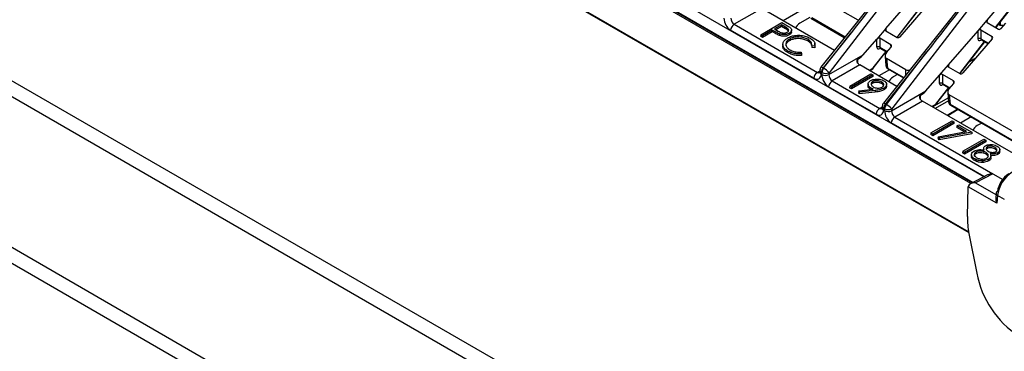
# Model space of a CAD drawing. Header units: millimetres. Extents: x 16 to 503, y 3 to 290.
# Tile 110 of 172: x 89.48 to 97.06, y 158.44 to 161. Entities that reach past the tile are written whole.
import ezdxf

# ---------------------------------------------------------------- set-up
doc = ezdxf.new("R2010")
doc.units = ezdxf.units.MM

msp = doc.modelspace()

# ---------------------------------------------------------------- linework, layer by layer
at = {"color": 7, "linetype": 'Continuous', "lineweight": 25}
for p, q in [((80.7717, 165.5172), (105.1995, 151.4153)), ((80.7409, 165.4134), (105.1687, 151.3115)), ((82.3382, 163.3312), (104.1987, 150.7115)), ((82.3074, 163.2274), (104.1678, 150.6077)), ((93.0207, 162.0281), (96.9029, 159.7869)), ((93.0206, 161.9305), (96.8136, 159.7408)), ((93.0207, 161.9354), (96.8182, 159.7432)), ((96.8003, 159.7339), (93.1242, 161.8561)), ((96.5195, 161.7277), (95.6476, 160.6297)), ((96.563, 161.6966), (95.7094, 160.588)), ((93.0901, 161.4897), (96.7849, 159.3567)), ((96.784, 159.3618), (93.1069, 161.4846)), ((96.1625, 161.4539), (95.3559, 160.9882)), ((96.9997, 161.4504), (96.1279, 160.3524)), ((97.0455, 161.4181), (96.1919, 160.3095)), ((95.935, 160.9917), (95.6611, 161.1498)), ((96.1477, 160.9277), (96.3739, 161.1893)), ((96.9915, 160.9356), (97.1495, 161.1384)), ((96.9935, 160.9344), (97.1516, 161.1372)), ((95.1914, 161.0832), (94.979, 160.9605)), ((95.7511, 160.7601), (95.1914, 161.0832)), ((96.2329, 160.86), (96.4242, 161.1054)), ((96.235, 160.8588), (96.4263, 161.1042)), ((96.2567, 160.8651), (96.4829, 161.1267)), ((96.9263, 160.9917), (97.0331, 161.1152)), ((95.5618, 161.0129), (95.4856, 160.9689)), ((95.8267, 160.8553), (95.5685, 161.0044)), ((95.5762, 161.0125), (95.8336, 160.8639)), ((96.8564, 160.9107), (96.9263, 160.9917)), ((96.9263, 160.9917), (96.9248, 160.9743)), ((95.5925, 160.5453), (94.9519, 160.9151)), ((94.979, 160.9605), (95.6196, 160.5907)), ((95.1834, 160.8805), (95.3462, 160.9744)), ((95.273, 160.9157), (95.1977, 160.8722)), ((95.2848, 160.9088), (95.273, 160.9157)), ((95.273, 160.9157), (95.273, 160.9029)), ((95.2848, 160.9088), (95.2846, 160.8962)), ((95.3441, 160.9568), (95.2893, 160.9251)), ((95.2893, 160.9251), (95.3177, 160.9083)), ((95.3441, 160.944), (95.3003, 160.9187)), ((95.3741, 160.9394), (95.3441, 160.9568)), ((95.3441, 160.9568), (95.3441, 160.944)), ((95.3739, 160.9267), (95.3441, 160.944)), ((95.3462, 160.9744), (95.378, 160.9561)), ((95.3741, 160.9394), (95.3739, 160.9267)), ((95.4215, 160.9035), (95.4212, 160.916)), ((96.1477, 160.9277), (96.0778, 160.8467)), ((96.1477, 160.9277), (96.1462, 160.9103)), ((96.1476, 160.9093), (96.2352, 160.8587)), ((96.6302, 160.6491), (96.8564, 160.9107)), ((96.8562, 160.8477), (96.8564, 160.9107)), ((96.8785, 160.9168), (96.8783, 160.8479)), ((96.8785, 160.9168), (96.965, 160.8669)), ((96.9262, 160.9733), (97.0138, 160.9227)), ((97.0149, 160.9618), (97.0265, 160.9551)), ((97.0265, 160.9767), (97.0265, 160.9551)), ((97.0265, 160.9551), (97.0578, 160.9551)), ((97.0353, 160.9291), (97.07, 160.9692)), ((95.1834, 160.8805), (95.183, 160.8679)), ((95.1977, 160.8594), (95.183, 160.8679)), ((95.1977, 160.8722), (95.1834, 160.8805)), ((95.273, 160.9029), (95.1977, 160.8594)), ((95.1977, 160.8722), (95.1977, 160.8594)), ((95.2846, 160.8962), (95.273, 160.9029)), ((95.329, 160.8864), (95.3289, 160.8737)), ((95.4027, 160.8915), (95.4028, 160.8789)), ((95.4044, 160.8467), (95.4046, 160.834)), ((95.5462, 160.8449), (95.546, 160.8322)), ((95.879, 160.8957), (95.6636, 160.6245)), ((95.6681, 160.6218), (95.879, 160.8957)), ((95.9732, 160.7258), (96.0778, 160.8467)), ((96.0776, 160.7836), (96.0778, 160.8467)), ((96.0999, 160.8528), (96.0997, 160.7838)), ((96.1864, 160.8028), (96.0999, 160.8528)), ((96.9653, 160.8482), (96.7392, 160.5866)), ((96.8783, 160.8479), (96.9362, 160.8144)), ((96.8804, 160.8421), (96.9336, 160.8114)), ((96.9665, 160.8497), (96.965, 160.8669)), ((95.3535, 160.805), (95.3532, 160.7924)), ((95.6008, 160.7806), (95.5781, 160.7823)), ((95.6005, 160.7933), (95.5784, 160.795)), ((95.5998, 160.802), (95.6008, 160.7806)), ((95.6005, 160.802), (95.6002, 160.8145)), ((96.0997, 160.7838), (96.1576, 160.7504)), ((96.1018, 160.778), (96.155, 160.7473)), ((96.1515, 160.7433), (96.1867, 160.7841)), ((96.1879, 160.7856), (96.1864, 160.8028)), ((96.7154, 160.5815), (96.9067, 160.8269)), ((96.7175, 160.5803), (96.9088, 160.8257)), ((95.3925, 160.7549), (95.3923, 160.7422)), ((95.4942, 160.7464), (95.4973, 160.7337)), ((95.4973, 160.7337), (95.4976, 160.721)), ((95.709, 160.5732), (95.9732, 160.7258)), ((95.9293, 160.6905), (95.9292, 160.6699)), ((96.0494, 160.6246), (96.1482, 160.7513)), ((96.0503, 160.6219), (96.1502, 160.7501)), ((96.1408, 160.7148), (96.1477, 160.6401)), ((96.4629, 160.749), (96.1439, 160.3472)), ((96.1506, 160.3433), (96.4629, 160.749)), ((96.3012, 160.6105), (96.1524, 160.6965)), ((96.1524, 160.6965), (96.1591, 160.6235)), ((96.7911, 160.6747), (96.8396, 160.7027)), ((95.6393, 160.608), (95.6384, 160.5935)), ((95.6636, 160.6245), (95.6681, 160.6218)), ((95.9458, 160.6477), (95.7334, 160.5251)), ((95.9292, 160.6699), (95.9288, 160.6644)), ((96.2314, 160.4828), (95.9458, 160.6477)), ((96.0187, 160.6056), (96.0494, 160.6246)), ((96.0224, 160.6035), (96.0463, 160.6183)), ((96.1747, 160.6099), (96.0929, 160.5627)), ((96.1591, 160.6235), (96.2853, 160.5507)), ((96.1622, 160.6171), (96.2828, 160.5475)), ((96.3012, 160.5707), (96.3012, 160.6105)), ((96.5602, 160.5682), (96.6302, 160.6491)), ((96.6302, 160.6491), (96.6286, 160.6317)), ((96.7177, 160.5802), (96.63, 160.6307)), ((95.6196, 160.5907), (95.6389, 160.6018)), ((95.6385, 160.5941), (95.6384, 160.5935)), ((95.6505, 160.5917), (95.6497, 160.5772)), ((95.6551, 160.5891), (95.6505, 160.5917)), ((95.6546, 160.5743), (95.6551, 160.5891)), ((95.7094, 160.588), (95.709, 160.5732)), ((95.8687, 160.4848), (96.0315, 160.5788)), ((96.0458, 160.5706), (95.883, 160.4766)), ((96.0461, 160.558), (95.883, 160.4638)), ((96.0315, 160.5788), (96.0458, 160.5706)), ((96.0458, 160.5706), (96.0461, 160.558)), ((96.2364, 160.5743), (96.2027, 160.5549)), ((96.4557, 160.4473), (96.5602, 160.5682)), ((96.56, 160.5051), (96.5602, 160.5682)), ((96.5823, 160.5743), (96.5821, 160.5053)), ((96.6688, 160.5243), (96.5823, 160.5743)), ((96.0728, 160.268), (95.7062, 160.4796)), ((95.7334, 160.5251), (96.0999, 160.3134)), ((95.8687, 160.4848), (95.8683, 160.4723)), ((95.883, 160.4638), (95.8683, 160.4723)), ((95.883, 160.4766), (95.8687, 160.4848)), ((95.883, 160.4766), (95.883, 160.4638)), ((95.9383, 160.4491), (96.0503, 160.4612)), ((96.0101, 160.5002), (96.0098, 160.4876)), ((96.0315, 160.4706), (96.0313, 160.4591)), ((96.0451, 160.5067), (96.0363, 160.4992)), ((96.0449, 160.5194), (96.0451, 160.5067)), ((96.1143, 160.517), (96.1141, 160.5043)), ((96.1318, 160.4681), (96.132, 160.4554)), ((96.1531, 160.4849), (96.1528, 160.4975)), ((96.5319, 160.3461), (96.6306, 160.4728)), ((96.5328, 160.3434), (96.6327, 160.4716)), ((96.5821, 160.5053), (96.6401, 160.4719)), ((96.5843, 160.4995), (96.6374, 160.4688)), ((96.6339, 160.4648), (96.6692, 160.5056)), ((96.6704, 160.5071), (96.6688, 160.5243)), ((95.9383, 160.4491), (95.938, 160.4366)), ((95.9415, 160.4252), (95.938, 160.4366)), ((95.9418, 160.4379), (95.9383, 160.4491)), ((96.0653, 160.4386), (95.9415, 160.4252)), ((95.9418, 160.4379), (95.9415, 160.4252)), ((96.0652, 160.4513), (95.9418, 160.4379)), ((96.0652, 160.4513), (96.0653, 160.4386)), ((96.1914, 160.2947), (96.4557, 160.4473)), ((96.4117, 160.3914), (96.4112, 160.3859)), ((96.4118, 160.4119), (96.4117, 160.3914)), ((96.5052, 160.3247), (96.6271, 160.3951)), ((96.6233, 160.4363), (96.6301, 160.3615)), ((97.3146, 160.0255), (96.6348, 160.4179)), ((96.6348, 160.4179), (96.6415, 160.345)), ((96.0999, 160.3134), (96.1192, 160.3246)), ((96.1196, 160.3308), (96.1187, 160.3163)), ((96.1188, 160.3168), (96.1187, 160.3163)), ((96.1308, 160.3145), (96.13, 160.2999)), ((96.1375, 160.3106), (96.1308, 160.3145)), ((96.1371, 160.2958), (96.1375, 160.3106)), ((96.1439, 160.3472), (96.1506, 160.3433)), ((96.1919, 160.3095), (96.1914, 160.2947)), ((96.4283, 160.3692), (96.2158, 160.2465)), ((97.2362, 159.9028), (96.4283, 160.3692)), ((96.5012, 160.3271), (96.5319, 160.3461)), ((96.5048, 160.325), (96.5288, 160.3398)), ((96.6292, 160.3719), (96.5264, 160.3125)), ((96.7, 160.3067), (96.6182, 160.2595)), ((96.7045, 160.3041), (96.6227, 160.2569)), ((96.6415, 160.345), (97.3012, 159.9642)), ((96.6447, 160.3386), (97.2987, 159.9611)), ((96.2158, 160.2465), (96.9713, 159.8104)), ((96.8029, 160.2473), (96.7212, 160.2001)), ((96.9046, 159.7878), (96.1887, 160.2011)), ((96.4936, 160.1241), (96.6564, 160.218)), ((96.6707, 160.2098), (96.5079, 160.1158)), ((96.6711, 160.1972), (96.5079, 160.103)), ((96.6564, 160.218), (96.6707, 160.2098)), ((96.6707, 160.2098), (96.6711, 160.1972)), ((96.6924, 160.1784), (96.692, 160.1658)), ((96.7514, 160.1316), (96.692, 160.1658)), ((96.6924, 160.1784), (96.7087, 160.1879)), ((96.7681, 160.1347), (96.6924, 160.1784)), ((96.7087, 160.1879), (96.8087, 160.1302)), ((96.8845, 160.2002), (96.8508, 160.1807)), ((96.4936, 160.1241), (96.4933, 160.1115)), ((96.5079, 160.103), (96.4933, 160.1115)), ((96.5079, 160.1158), (96.4936, 160.1241)), ((96.5079, 160.1158), (96.5079, 160.103)), ((96.5507, 160.0942), (96.5503, 160.0818)), ((96.556, 160.0704), (96.5503, 160.0818)), ((96.5507, 160.0942), (96.7681, 160.1347)), ((96.5562, 160.0832), (96.5507, 160.0942)), ((96.8092, 160.1175), (96.556, 160.0704)), ((96.5562, 160.0832), (96.556, 160.0704)), ((96.8087, 160.1302), (96.5562, 160.0832)), ((96.7384, 159.9828), (96.9012, 160.0767)), ((96.8087, 160.1302), (96.8092, 160.1175)), ((96.9012, 160.0767), (96.9155, 160.0685)), ((96.9155, 160.0685), (96.7527, 159.9745)), ((96.9159, 160.0559), (96.7527, 159.9617)), ((96.8996, 160.0074), (96.8993, 159.9949)), ((96.9155, 160.0685), (96.9159, 160.0559)), ((96.9281, 160.0051), (96.9227, 160.0007)), ((96.928, 160.0177), (96.9281, 160.0051)), ((96.9861, 160.0137), (96.9859, 160.001)), ((96.7384, 159.9828), (96.738, 159.9702)), ((96.7527, 159.9617), (96.738, 159.9702)), ((96.7527, 159.9745), (96.7384, 159.9828)), ((96.7527, 159.9745), (96.7527, 159.9617)), ((96.8056, 159.9558), (96.8053, 159.9432)), ((96.8311, 159.9244), (96.8309, 159.9118)), ((96.84, 159.9766), (96.8402, 159.964)), ((96.918, 159.9733), (96.9178, 159.9606)), ((96.9381, 159.9221), (96.9383, 159.9095)), ((96.9559, 159.9331), (96.9557, 159.9456)), ((97.0072, 159.9717), (97.0074, 159.959)), ((97.0238, 159.9833), (97.0235, 159.9958)), ((96.8921, 159.9098), (96.8921, 159.8971)), ((96.9351, 159.8036), (96.7993, 159.7334)), ((96.9713, 159.8104), (96.8371, 159.7411)), ((96.9713, 159.8104), (97.0465, 159.767)), ((96.7745, 159.4816), (96.7811, 159.7087)), ((96.7813, 159.7106), (96.7811, 159.7087)), ((97.0013, 159.5836), (96.7813, 159.7106)), ((96.8371, 159.7411), (96.9946, 159.6501)), ((96.9956, 159.6604), (96.9922, 159.6231)), ((97.0067, 159.6429), (97.0013, 159.5836)), ((97.0596, 159.6124), (97.0067, 159.6429)), ((96.7863, 159.3496), (96.8469, 159.045))]:
    msp.add_line(p, q, dxfattribs=at)
at = {"color": 7, "linetype": 'Continuous', "lineweight": 25, "flags": 128}
for points in [[(95.5784, 160.795), (95.5783, 160.7886), (95.5781, 160.7823)], [(95.6005, 160.7933), (95.6007, 160.7869), (95.6008, 160.7806)]]:
    msp.add_lwpolyline(points, dxfattribs=at)
at = {"color": 7, "linetype": 'Continuous', "lineweight": 25}
for centre, radius, start, end in [((95.0112, 160.9105), 0.0595, 122.73408, 175.53351), ((96.8674, 160.8292), 0.0216, 59.75901, 121.28644), ((96.0888, 160.7652), 0.0216, 59.75901, 121.28644), ((95.6777, 160.6058), 0.0385, 141.54852, 176.59716), ((95.6582, 160.609), 0.0189, 182.98237, 246.11098), ((95.6497, 160.6091), 0.0207, 47.94023, 95.8646), ((95.7103, 160.5869), 0.0599, 141.17864, 175.37303), ((95.7148, 160.5843), 0.0599, 141.17864, 175.37303), ((95.5911, 160.4857), 0.1565, 40.85439, 60.50598), ((96.0419, 160.6244), 0.00752, 305.63394, 1.80453), ((96.0382, 160.6314), 0.0154, 301.76759, 322.0611), ((96.0475, 160.6225), 0.00287, 348.12744, 48.22189), ((96.1664, 160.6232), 0.0074, 177.5446, 235.21958), ((95.6518, 160.5406), 0.0595, 122.73408, 175.53351), ((95.6573, 160.5945), 0.0189, 182.98237, 246.11098), ((95.683, 160.6307), 0.0631, 243.29664, 294.35361), ((95.6834, 160.6455), 0.0631, 243.29664, 294.35361), ((95.7656, 160.475), 0.0595, 122.73408, 175.53351), ((96.5712, 160.4867), 0.0216, 59.75901, 121.28644), ((96.1321, 160.2634), 0.0595, 122.73408, 175.53351), ((96.1376, 160.3172), 0.0189, 182.98237, 246.11098), ((96.158, 160.3285), 0.0385, 141.54852, 176.59716), ((96.1385, 160.3318), 0.0189, 182.98237, 246.11098), ((96.13, 160.3318), 0.0207, 47.94023, 95.8646), ((96.1905, 160.3096), 0.0599, 141.17864, 175.37303), ((96.1972, 160.3058), 0.0599, 141.17864, 175.37303), ((96.1659, 160.3669), 0.0631, 243.29664, 294.35361), ((96.0735, 160.2071), 0.1565, 40.85439, 60.50598), ((96.5244, 160.3459), 0.00752, 305.63394, 1.80453), ((96.5207, 160.3528), 0.0154, 301.76759, 322.0611), ((96.53, 160.344), 0.00287, 348.12744, 48.22189), ((96.6489, 160.3447), 0.0074, 177.5446, 235.21958), ((96.1654, 160.3522), 0.0631, 243.29664, 294.35361), ((96.248, 160.1965), 0.0595, 122.73408, 175.53351), ((97.0136, 159.6573), 0.0183, 112.09216, 170.24316), ((97.0154, 159.6608), 0.0199, 181.00336, 243.94397), ((97.3656, 159.4682), 0.5913, 178.70202, 191.56636), ((97.5765, 159.1836), 0.7427, 190.75294, 236.8437)]:
    msp.add_arc(centre, radius, start, end, dxfattribs=at)
for centre, major_axis, ratio, start_param, end_param in [((95.8931, 160.877), (2.5647, 3.2799), 0.005437, 1.313262, 1.56935), ((96.4771, 160.7303), (2.5647, 3.2799), 0.005437, 1.354402, 1.56935), ((94.9547, 160.9796), (-0.0353, 0.0684), 0.606756, 0.866913, 2.38535), ((94.9819, 160.9936), (-0.0158, 0.0352), 0.633992, 0.902172, 2.420608), ((96.9377, 160.9859), (0.0142, 0.0101), 0.686479, 1.912796, 3.445806), ((95.5675, 160.9218), (0.1157, 0), 0.575709, 2.357564, 2.987039), ((96.1591, 160.9218), (0.0142, 0.0101), 0.686479, 1.912796, 3.445806), ((96.8676, 160.9048), (0.0139, 0.0091), 0.716861, 0.347482, 1.950394), ((97.0247, 160.9357), (0.0133, 0.0109), 0.708063, 3.404287, 4.955296), ((96.089, 160.8408), (0.0139, 0.0091), 0.716861, 0.347482, 1.950394), ((96.2461, 160.8716), (0.0133, 0.0109), 0.708063, 3.404287, 4.955296), ((96.8772, 160.862), (0.0158, 0.0264), 0.525732, 2.416522, 4.066044), ((96.8884, 160.8552), (0.0081, 0.0131), 0.47396, 2.422018, 3.155138), ((96.9546, 160.8546), (0.0132, 0.0098), 0.737468, 5.009045, 6.594151), ((96.0986, 160.7979), (0.0158, 0.0264), 0.525732, 2.416522, 4.066688), ((96.1098, 160.7912), (0.0081, 0.0131), 0.47396, 2.422018, 3.155138), ((96.176, 160.7906), (0.0132, 0.0098), 0.737468, 5.009045, 6.594151), ((95.2257, 160.2634), (0.7495, 0.4663), 0.028471, 5.91348, 6.191863), ((96.1783, 160.7271), (0.033, 0.0244), 0.737468, 1.867452, 3.452558), ((95.9405, 160.6632), (0.0154, -0.0007), 0.607816, 2.418322, 2.703943), ((95.9444, 160.6783), (-0.0207, 0.0325), 0.546414, 1.708838, 2.332695), ((96.1855, 160.6489), (0.0365, 0.0142), 0.706309, 2.941388, 3.672785), ((96.3284, 160.6405), (0.0348, 0.0228), 0.717318, 3.488103, 4.358729), ((96.6415, 160.6433), (0.0142, 0.0101), 0.686479, 1.912796, 3.445806), ((95.5953, 160.6097), (-0.0353, 0.0684), 0.606756, 2.38535, 3.938693), ((95.6225, 160.6238), (-0.0158, 0.0352), 0.633992, 2.420608, 3.204913), ((95.7091, 160.5441), (-0.0353, 0.0684), 0.606756, 0.832007, 2.38535), ((95.7362, 160.5581), (-0.0158, 0.0352), 0.633992, 0.867265, 2.420608), ((96.2846, 160.5078), (0.1157, 0), 0.575709, 2.357564, 2.987039), ((96.5715, 160.5623), (0.0139, 0.0091), 0.716861, 0.347482, 1.950394), ((96.7285, 160.5931), (0.0133, 0.0109), 0.708063, 3.404287, 4.955296), ((96.581, 160.5194), (0.0158, 0.0264), 0.525732, 2.416522, 4.066044), ((96.5923, 160.5127), (0.0081, 0.0131), 0.47396, 2.422018, 3.155138), ((96.6608, 160.4486), (0.033, 0.0244), 0.737468, 1.867452, 3.452558), ((96.6585, 160.5121), (0.0132, 0.0098), 0.737468, 5.009045, 6.594151), ((96.423, 160.3846), (0.0154, -0.0007), 0.607816, 2.418322, 2.703943), ((95.7081, 159.9849), (0.7495, 0.4663), 0.028471, 5.91348, 6.191863), ((96.4268, 160.3998), (-0.0207, 0.0325), 0.546414, 1.708838, 2.332695), ((96.1028, 160.3465), (-0.0158, 0.0352), 0.633992, 2.420608, 3.204913), ((96.6679, 160.3703), (0.0365, 0.0142), 0.706309, 2.941388, 3.672785), ((96.0756, 160.3325), (-0.0353, 0.0684), 0.606756, 2.38535, 3.938693), ((96.1915, 160.2656), (-0.0353, 0.0684), 0.606756, 0.832007, 2.38535), ((96.2187, 160.2796), (-0.0158, 0.0352), 0.633992, 0.867265, 2.420608), ((96.9328, 160.1337), (0.1157, 0), 0.575709, 2.357564, 2.987039), ((97.1151, 159.6992), (0.0813, 0.1307), 0.554279, 0.803478, 2.321915), ((97.088, 159.7165), (0.062, 0.0974), 0.546414, 0.808898, 2.327334), ((96.8084, 159.7246), (0.0207, 0.0324), 0.54796, 2.276307, 2.328667), ((96.8357, 159.7089), (0.0544, -0.0013), 0.59229, 1.558412, 3.076849), ((97.0285, 159.5976), (-0.0244, 0.0471), 0.576546, 0.733758, 1.569995)]:
    msp.add_ellipse(centre, major_axis=major_axis, ratio=ratio, start_param=start_param, end_param=end_param, dxfattribs=at)
for points, knots in [([(95.329, 160.8864), (95.324, 160.8885), (95.3136, 160.8929), (95.2992, 160.9007), (95.2896, 160.9061), (95.2848, 160.9088)], [0, 0, 0, 0, 0.314342, 0.656886, 1, 1, 1, 1]), ([(95.3177, 160.9083), (95.3267, 160.9031), (95.3387, 160.8961), (95.3591, 160.8929), (95.3718, 160.8937), (95.3818, 160.8963), (95.3866, 160.8988), (95.3883, 160.8997)], [0, 0, 0, 0, 0.455812, 0.608243, 0.760819, 0.915838, 1, 1, 1, 1]), ([(95.3984, 160.9039), (95.398, 160.906), (95.3969, 160.9111), (95.3872, 160.9187), (95.3787, 160.9239), (95.3739, 160.9267)], [0, 0, 0, 0, 0.2193873, 0.5619795, 1, 1, 1, 1]), ([(95.3883, 160.8997), (95.3916, 160.9022), (95.3977, 160.9067), (95.3999, 160.9151), (95.3972, 160.9234), (95.3875, 160.9314), (95.3789, 160.9366), (95.3741, 160.9394)], [0, 0, 0, 0, 0.198123, 0.370517, 0.533441, 0.740224, 1, 1, 1, 1]), ([(95.378, 160.9561), (95.3823, 160.9535), (95.3906, 160.9486), (95.4027, 160.9413), (95.4093, 160.9359), (95.4127, 160.9332)], [0, 0, 0, 0, 0.350497, 0.674261, 1, 1, 1, 1]), ([(95.4127, 160.9332), (95.4154, 160.93), (95.4214, 160.9229), (95.4219, 160.911), (95.4153, 160.8998), (95.4068, 160.8942), (95.4027, 160.8915)], [0, 0, 0, 0, 0.236647, 0.514882, 0.762804, 1, 1, 1, 1]), ([(95.3289, 160.8737), (95.3239, 160.8758), (95.3134, 160.8802), (95.2991, 160.888), (95.2895, 160.8934), (95.2846, 160.8962)], [0, 0, 0, 0, 0.314002, 0.656715, 1, 1, 1, 1]), ([(95.4028, 160.8789), (95.3962, 160.8756), (95.3849, 160.8701), (95.3643, 160.8675), (95.3457, 160.8687), (95.3346, 160.872), (95.3289, 160.8737)], [0, 0, 0, 0, 0.317787, 0.539984, 0.761976, 1, 1, 1, 1]), ([(95.4027, 160.8915), (95.396, 160.8883), (95.3848, 160.8828), (95.3643, 160.8803), (95.3458, 160.8814), (95.3347, 160.8847), (95.329, 160.8864)], [0, 0, 0, 0, 0.317392, 0.539457, 0.761317, 1, 1, 1, 1]), ([(95.3538, 160.8101), (95.3559, 160.8172), (95.36, 160.8315), (95.3762, 160.8463), (95.388, 160.8535), (95.3913, 160.8555)], [0, 0, 0, 0, 0.419304, 0.840277, 1, 1, 1, 1]), ([(95.4044, 160.8467), (95.3963, 160.841), (95.3816, 160.8307), (95.3746, 160.8114), (95.3774, 160.7928), (95.3898, 160.7765), (95.4031, 160.768), (95.4088, 160.7644)], [0, 0, 0, 0, 0.235518, 0.431687, 0.627098, 0.839215, 1, 1, 1, 1]), ([(95.4046, 160.834), (95.3967, 160.8284), (95.3823, 160.8181), (95.3753, 160.8032), (95.3768, 160.7959), (95.3771, 160.7944)], [0, 0, 0, 0, 0.492518, 0.901777, 1, 1, 1, 1]), ([(95.3913, 160.8555), (95.4007, 160.8602), (95.4198, 160.8697), (95.4565, 160.8762), (95.4958, 160.8761), (95.5339, 160.8688), (95.554, 160.8586), (95.5635, 160.8538)], [0, 0, 0, 0, 0.1940546, 0.38955, 0.5848348, 0.803861, 1, 1, 1, 1]), ([(95.4205, 160.9034), (95.4208, 160.9017), (95.4216, 160.8961), (95.4153, 160.8872), (95.4069, 160.8816), (95.4028, 160.8789)], [0, 0, 0, 0, 0.194087, 0.605272, 1, 1, 1, 1]), ([(95.5462, 160.8449), (95.5365, 160.8495), (95.5171, 160.8588), (95.4803, 160.8643), (95.4452, 160.8622), (95.42, 160.8549), (95.4084, 160.8487), (95.4044, 160.8467)], [0, 0, 0, 0, 0.237363, 0.475631, 0.70002, 0.898266, 1, 1, 1, 1]), ([(95.546, 160.8322), (95.5363, 160.8368), (95.5169, 160.8461), (95.4802, 160.8516), (95.4451, 160.8495), (95.42, 160.8422), (95.4085, 160.836), (95.4046, 160.834)], [0, 0, 0, 0, 0.238023, 0.476959, 0.701301, 0.899364, 1, 1, 1, 1]), ([(95.5761, 160.7982), (95.5759, 160.8001), (95.5753, 160.8092), (95.5633, 160.8211), (95.5505, 160.8294), (95.546, 160.8322)], [0, 0, 0, 0, 0.146193, 0.701996, 1, 1, 1, 1]), ([(95.5784, 160.795), (95.5784, 160.8023), (95.5784, 160.8168), (95.5637, 160.8339), (95.5508, 160.842), (95.5462, 160.8449)], [0, 0, 0, 0, 0.393771, 0.788572, 1, 1, 1, 1]), ([(95.5635, 160.8538), (95.5717, 160.8484), (95.588, 160.8375), (95.6025, 160.8162), (95.6012, 160.8011), (95.6005, 160.7933)], [0, 0, 0, 0, 0.3231849, 0.6480861, 1, 1, 1, 1]), ([(96.8774, 160.8429), (96.8773, 160.8429), (96.8772, 160.8429), (96.8791, 160.8429), (96.88, 160.8422), (96.8803, 160.8419)], [0, 0, 0, 0, 0.261168, 0.798293, 1, 1, 1, 1]), ([(95.3925, 160.7549), (95.3843, 160.7603), (95.3678, 160.771), (95.354, 160.7906), (95.3539, 160.804), (95.3538, 160.8101)], [0, 0, 0, 0, 0.3497164, 0.7018352, 1, 1, 1, 1]), ([(95.3923, 160.7422), (95.3842, 160.7476), (95.3677, 160.7584), (95.3545, 160.7763), (95.3543, 160.788), (95.3541, 160.7925)], [0, 0, 0, 0, 0.38034, 0.763273, 1, 1, 1, 1]), ([(95.4088, 160.7644), (95.4184, 160.7597), (95.4378, 160.7504), (95.4692, 160.7459), (95.488, 160.7463), (95.4942, 160.7464)], [0, 0, 0, 0, 0.398244, 0.799792, 1, 1, 1, 1]), ([(96.0988, 160.7789), (96.0987, 160.7789), (96.0986, 160.7789), (96.1005, 160.7789), (96.1014, 160.7781), (96.1017, 160.7779)], [0, 0, 0, 0, 0.259216, 0.792326, 1, 1, 1, 1]), ([(95.4976, 160.721), (95.4851, 160.7206), (95.4601, 160.7198), (95.4226, 160.7273), (95.4027, 160.7371), (95.3923, 160.7422)], [0, 0, 0, 0, 0.32319, 0.647476, 1, 1, 1, 1]), ([(95.4973, 160.7337), (95.4848, 160.7333), (95.4598, 160.7325), (95.4225, 160.7401), (95.4027, 160.7498), (95.3925, 160.7549)], [0, 0, 0, 0, 0.324709, 0.650455, 1, 1, 1, 1]), ([(95.9296, 160.6626), (95.9283, 160.6649), (95.9255, 160.6699), (95.9248, 160.6781), (95.9258, 160.6844), (95.9273, 160.6881), (95.9284, 160.6897), (95.9291, 160.6903), (95.9293, 160.6905)], [0, 0, 0, 0, 0.2591333, 0.571507, 0.7959081, 0.8948971, 0.9690571, 1, 1, 1, 1]), ([(96.1482, 160.64), (96.1484, 160.6372), (96.1491, 160.6308), (96.1545, 160.6226), (96.1599, 160.6188), (96.1622, 160.6171)], [0, 0, 0, 0, 0.294896, 0.693402, 1, 1, 1, 1]), ([(95.6384, 160.5935), (95.6381, 160.5914), (95.6375, 160.5874), (95.6374, 160.5874), (95.6373, 160.5874)], [0, 0, 0, 0, 0.546899, 1, 1, 1, 1]), ([(96.0298, 160.5271), (96.0373, 160.5306), (96.0507, 160.5369), (96.0753, 160.5397), (96.0981, 160.538), (96.1175, 160.5332), (96.1274, 160.528), (96.1314, 160.526)], [0, 0, 0, 0, 0.252675, 0.449977, 0.647041, 0.859398, 1, 1, 1, 1]), ([(96.0313, 160.4579), (96.0252, 160.4623), (96.0141, 160.4704), (96.0088, 160.4816), (96.0101, 160.4868), (96.0103, 160.4876)], [0, 0, 0, 0, 0.515595, 0.934498, 1, 1, 1, 1]), ([(96.0315, 160.4706), (96.0252, 160.475), (96.0139, 160.483), (96.0089, 160.498), (96.0115, 160.5117), (96.0206, 160.5214), (96.0279, 160.5259), (96.0298, 160.5271)], [0, 0, 0, 0, 0.269208, 0.487944, 0.706463, 0.920684, 1, 1, 1, 1]), ([(96.0503, 160.4612), (96.0479, 160.4623), (96.0434, 160.4643), (96.0371, 160.4674), (96.0334, 160.4695), (96.0315, 160.4706)], [0, 0, 0, 0, 0.370653, 0.685024, 1, 1, 1, 1]), ([(96.0449, 160.5194), (96.0415, 160.5169), (96.035, 160.5123), (96.032, 160.5027), (96.0342, 160.4927), (96.0414, 160.4842), (96.0481, 160.48), (96.0505, 160.4785)], [0, 0, 0, 0, 0.202239, 0.390833, 0.62568, 0.860083, 1, 1, 1, 1]), ([(96.1143, 160.517), (96.1095, 160.5193), (96.1001, 160.5239), (96.0822, 160.5268), (96.0657, 160.5265), (96.0529, 160.5235), (96.0473, 160.5206), (96.0449, 160.5194)], [0, 0, 0, 0, 0.242076, 0.474142, 0.706262, 0.877518, 1, 1, 1, 1]), ([(96.1141, 160.5043), (96.113, 160.5049), (96.1113, 160.5058), (96.1089, 160.507), (96.1071, 160.5078), (96.1052, 160.5086), (96.1033, 160.5093), (96.1013, 160.51), (96.0993, 160.5106), (96.0972, 160.5112), (96.095, 160.5117), (96.0929, 160.5121), (96.0907, 160.5125), (96.0884, 160.5129), (96.0862, 160.5132), (96.0839, 160.5134), (96.0816, 160.5136), (96.0793, 160.5137), (96.077, 160.5138), (96.0747, 160.5138), (96.0724, 160.5138), (96.0701, 160.5136), (96.0678, 160.5135), (96.0655, 160.5132), (96.0633, 160.5129), (96.0603, 160.5124), (96.0575, 160.5117), (96.0547, 160.5109), (96.0527, 160.5102), (96.0508, 160.5095), (96.049, 160.5087), (96.0471, 160.5078), (96.0458, 160.5071), (96.0451, 160.5067)], [0, 0, 0, 0, 0.060127, 0.090191, 0.120259, 0.150328, 0.180396, 0.210463, 0.240531, 0.270598, 0.300667, 0.330735, 0.360803, 0.39087, 0.420938, 0.451005, 0.481073, 0.51114, 0.541207, 0.571275, 0.601344, 0.631413, 0.661482, 0.691553, 0.721624, 0.751697, 0.811924, 0.841997, 0.872069, 0.902148, 0.932223, 0.962291, 1, 1, 1, 1]), ([(96.0505, 160.4785), (96.0553, 160.4761), (96.064, 160.4717), (96.0802, 160.4688), (96.0962, 160.4692), (96.1095, 160.4722), (96.116, 160.4756), (96.1185, 160.4769)], [0, 0, 0, 0, 0.245203, 0.450646, 0.656027, 0.867577, 1, 1, 1, 1]), ([(96.1318, 160.4681), (96.1238, 160.4644), (96.1101, 160.4582), (96.0864, 160.4539), (96.0723, 160.4522), (96.0652, 160.4513)], [0, 0, 0, 0, 0.4109703, 0.7029614, 1, 1, 1, 1]), ([(96.132, 160.4554), (96.124, 160.4518), (96.1102, 160.4455), (96.0865, 160.4412), (96.0724, 160.4395), (96.0653, 160.4386)], [0, 0, 0, 0, 0.411238, 0.703093, 1, 1, 1, 1]), ([(96.1293, 160.4889), (96.1291, 160.4892), (96.1288, 160.4899), (96.1283, 160.491), (96.1277, 160.4921), (96.127, 160.4932), (96.1259, 160.4947), (96.1247, 160.4961), (96.1233, 160.4975), (96.1223, 160.4985), (96.12, 160.5005), (96.1172, 160.5024), (96.1147, 160.5039), (96.1141, 160.5043)], [0, 0, 0, 0, 0.053676, 0.119979, 0.186282, 0.252586, 0.318889, 0.451578, 0.517881, 0.584184, 0.650487, 0.916396, 1, 1, 1, 1]), ([(96.1185, 160.4769), (96.1221, 160.4794), (96.1289, 160.4843), (96.1317, 160.4942), (96.1294, 160.5041), (96.1223, 160.512), (96.1162, 160.5158), (96.1143, 160.517)], [0, 0, 0, 0, 0.219708, 0.416533, 0.652624, 0.888105, 1, 1, 1, 1]), ([(96.1314, 160.526), (96.1376, 160.5215), (96.1487, 160.5134), (96.1541, 160.4987), (96.151, 160.4854), (96.1426, 160.4749), (96.1346, 160.4699), (96.1318, 160.4681)], [0, 0, 0, 0, 0.2665469, 0.4736236, 0.6811066, 0.8870003, 1, 1, 1, 1]), ([(96.1527, 160.4849), (96.1523, 160.4809), (96.1513, 160.4724), (96.1427, 160.4623), (96.1348, 160.4572), (96.132, 160.4554)], [0, 0, 0, 0, 0.371235, 0.777611, 1, 1, 1, 1]), ([(96.5812, 160.5004), (96.5812, 160.5004), (96.5811, 160.5003), (96.583, 160.5004), (96.5839, 160.4996), (96.5841, 160.4994)], [0, 0, 0, 0, 0.261168, 0.798293, 1, 1, 1, 1]), ([(96.4121, 160.3841), (96.4108, 160.3864), (96.4079, 160.3914), (96.4073, 160.3996), (96.4083, 160.4059), (96.4098, 160.4096), (96.4109, 160.4112), (96.4116, 160.4118), (96.4118, 160.4119)], [0, 0, 0, 0, 0.259133, 0.571507, 0.795908, 0.894897, 0.969057, 1, 1, 1, 1]), ([(96.1187, 160.3163), (96.1184, 160.3141), (96.1178, 160.3102), (96.1177, 160.3101), (96.1176, 160.3101)], [0, 0, 0, 0, 0.546899, 1, 1, 1, 1]), ([(96.6306, 160.3614), (96.6309, 160.3587), (96.6316, 160.3522), (96.6369, 160.3441), (96.6423, 160.3403), (96.6447, 160.3386)], [0, 0, 0, 0, 0.294896, 0.693402, 1, 1, 1, 1]), ([(96.9034, 159.9923), (96.9011, 159.9978), (96.8977, 160.0064), (96.9032, 160.0179), (96.9095, 160.0234), (96.9135, 160.0258), (96.9139, 160.0261)], [0, 0, 0, 0, 0.4658255, 0.7176167, 0.9698371, 1, 1, 1, 1]), ([(96.9139, 160.0261), (96.9189, 160.0284), (96.9288, 160.0329), (96.9483, 160.0355), (96.9687, 160.0347), (96.9881, 160.0302), (96.9983, 160.0251), (97.0032, 160.0227)], [0, 0, 0, 0, 0.1890047, 0.3806034, 0.5908931, 0.8037932, 1, 1, 1, 1]), ([(96.928, 160.0177), (96.9259, 160.0164), (96.9215, 160.0133), (96.9184, 160.0062), (96.9192, 159.9977), (96.9245, 159.9892), (96.9311, 159.9849), (96.934, 159.983)], [0, 0, 0, 0, 0.140067, 0.309562, 0.553217, 0.802484, 1, 1, 1, 1]), ([(96.9861, 160.0137), (96.9813, 160.0161), (96.9727, 160.0204), (96.9567, 160.0232), (96.943, 160.023), (96.9333, 160.0205), (96.9294, 160.0185), (96.928, 160.0177)], [0, 0, 0, 0, 0.2874476, 0.5228815, 0.7590861, 0.908421, 1, 1, 1, 1]), ([(96.9859, 160.001), (96.9811, 160.0034), (96.9725, 160.0077), (96.9565, 160.0104), (96.9429, 160.0103), (96.9334, 160.0078), (96.9296, 160.0058), (96.9281, 160.0051)], [0, 0, 0, 0, 0.289362, 0.524789, 0.761003, 0.910099, 1, 1, 1, 1]), ([(96.9995, 159.9888), (96.9985, 159.9905), (96.9957, 159.9951), (96.9898, 159.9987), (96.9859, 160.001)], [0, 0, 0, 0, 0.346677, 1, 1, 1, 1]), ([(96.9935, 159.9803), (96.9955, 159.9817), (96.9998, 159.9847), (97.0027, 159.9912), (97.0026, 159.9988), (96.9967, 160.0069), (96.9898, 160.0113), (96.9861, 160.0137)], [0, 0, 0, 0, 0.143798, 0.307716, 0.529642, 0.74201, 1, 1, 1, 1]), ([(97.0032, 160.0227), (97.0089, 160.0186), (97.0191, 160.0113), (97.0246, 159.9978), (97.0223, 159.9853), (97.0148, 159.9765), (97.0087, 159.9726), (97.0072, 159.9717)], [0, 0, 0, 0, 0.27315, 0.495512, 0.71844, 0.933878, 1, 1, 1, 1]), ([(96.8309, 159.9118), (96.8229, 159.9173), (96.81, 159.9263), (96.8042, 159.9384), (96.8054, 159.943), (96.8055, 159.9432)], [0, 0, 0, 0, 0.60788, 0.980773, 1, 1, 1, 1]), ([(96.8311, 159.9244), (96.8228, 159.93), (96.8094, 159.939), (96.8043, 159.9552), (96.8081, 159.9691), (96.8167, 159.9793), (96.8245, 159.9841), (96.8262, 159.9852)], [0, 0, 0, 0, 0.318731, 0.513624, 0.707378, 0.935818, 1, 1, 1, 1]), ([(96.8262, 159.9852), (96.8324, 159.988), (96.8443, 159.9937), (96.8697, 159.9966), (96.8894, 159.9948), (96.901, 159.9927), (96.9034, 159.9923)], [0, 0, 0, 0, 0.283651, 0.556635, 0.909093, 1, 1, 1, 1]), ([(96.8402, 159.964), (96.8366, 159.9612), (96.8297, 159.9559), (96.8268, 159.9485), (96.8279, 159.9448), (96.8281, 159.9442)], [0, 0, 0, 0, 0.48438, 0.908205, 1, 1, 1, 1]), ([(96.84, 159.9766), (96.8362, 159.9738), (96.8292, 159.9685), (96.8265, 159.9587), (96.8293, 159.9488), (96.8371, 159.9403), (96.8447, 159.9356), (96.8476, 159.9338)], [0, 0, 0, 0, 0.22083, 0.413049, 0.596826, 0.846299, 1, 1, 1, 1]), ([(96.8921, 159.9098), (96.8833, 159.91), (96.8661, 159.9102), (96.8455, 159.9168), (96.8353, 159.9222), (96.8311, 159.9244)], [0, 0, 0, 0, 0.383522, 0.749802, 1, 1, 1, 1]), ([(96.918, 159.9733), (96.9112, 159.9765), (96.8984, 159.9827), (96.8758, 159.9849), (96.8565, 159.9834), (96.8456, 159.9797), (96.8407, 159.977), (96.84, 159.9766)], [0, 0, 0, 0, 0.299236, 0.571173, 0.768227, 0.966731, 1, 1, 1, 1]), ([(96.9178, 159.9606), (96.9111, 159.9638), (96.8983, 159.97), (96.8758, 159.9722), (96.8566, 159.9707), (96.8457, 159.967), (96.8409, 159.9643), (96.8402, 159.964)], [0, 0, 0, 0, 0.299128, 0.571357, 0.768351, 0.966807, 1, 1, 1, 1]), ([(96.8476, 159.9338), (96.8548, 159.9302), (96.8666, 159.9245), (96.8878, 159.922), (96.9045, 159.9231), (96.9165, 159.9265), (96.9218, 159.9293), (96.9235, 159.9302)], [0, 0, 0, 0, 0.328783, 0.537545, 0.745813, 0.916829, 1, 1, 1, 1]), ([(96.9381, 159.9221), (96.9346, 159.9203), (96.9254, 159.9155), (96.9093, 159.9112), (96.8969, 159.9102), (96.8921, 159.9098)], [0, 0, 0, 0, 0.2735811, 0.7178757, 1, 1, 1, 1]), ([(96.9349, 159.9378), (96.9346, 159.9407), (96.9339, 159.9475), (96.9264, 159.9553), (96.9198, 159.9594), (96.9178, 159.9606)], [0, 0, 0, 0, 0.341181, 0.797754, 1, 1, 1, 1]), ([(96.9235, 159.9302), (96.9272, 159.9329), (96.9341, 159.938), (96.9367, 159.9484), (96.9345, 159.9592), (96.9266, 159.9679), (96.92, 159.972), (96.918, 159.9733)], [0, 0, 0, 0, 0.213543, 0.397292, 0.645718, 0.891907, 1, 1, 1, 1]), ([(96.934, 159.983), (96.9389, 159.9807), (96.9477, 159.9766), (96.9639, 159.9741), (96.9786, 159.9749), (96.9885, 159.9777), (96.9927, 159.9799), (96.9935, 159.9803)], [0, 0, 0, 0, 0.284723, 0.513243, 0.742943, 0.950725, 1, 1, 1, 1]), ([(96.9497, 159.9655), (96.953, 159.9584), (96.958, 159.9476), (96.9522, 159.9327), (96.944, 159.9258), (96.9388, 159.9226), (96.9381, 159.9221)], [0, 0, 0, 0, 0.465818, 0.714254, 0.963086, 1, 1, 1, 1]), ([(96.9554, 159.933), (96.9555, 159.9325), (96.9568, 159.9282), (96.9517, 159.92), (96.9442, 159.9131), (96.9389, 159.9099), (96.9383, 159.9095)], [0, 0, 0, 0, 0.062324, 0.499021, 0.936341, 1, 1, 1, 1]), ([(97.0072, 159.9717), (97.0023, 159.9694), (96.9927, 159.9648), (96.9717, 159.9625), (96.9577, 159.9644), (96.9497, 159.9655)], [0, 0, 0, 0, 0.30342, 0.604087, 1, 1, 1, 1]), ([(97.0074, 159.959), (97.0025, 159.9567), (96.9928, 159.9521), (96.9719, 159.9498), (96.958, 159.9517), (96.9501, 159.9527)], [0, 0, 0, 0, 0.3044, 0.60801, 1, 1, 1, 1]), ([(97.0233, 159.9833), (97.023, 159.9797), (97.0225, 159.972), (97.015, 159.9639), (97.0089, 159.96), (97.0074, 159.959)], [0, 0, 0, 0, 0.400559, 0.859238, 1, 1, 1, 1]), ([(96.8921, 159.8971), (96.8833, 159.8972), (96.866, 159.8975), (96.8454, 159.9041), (96.8351, 159.9095), (96.8309, 159.9118)], [0, 0, 0, 0, 0.3840306, 0.750483, 1, 1, 1, 1]), ([(96.9383, 159.9095), (96.9348, 159.9076), (96.9255, 159.9028), (96.9094, 159.8985), (96.897, 159.8975), (96.8921, 159.8971)], [0, 0, 0, 0, 0.2737, 0.718027, 1, 1, 1, 1]), ([(96.9353, 159.8032), (96.9365, 159.804), (96.9433, 159.8083), (96.9541, 159.8102), (96.9647, 159.811), (96.9687, 159.8111), (96.9709, 159.8106), (96.9712, 159.8105), (96.9713, 159.8104)], [0, 0, 0, 0, 0.115627, 0.676416, 0.821619, 0.967168, 0.990644, 1, 1, 1, 1])]:
    msp.add_open_spline(points, degree=3, knots=knots, dxfattribs=at)

doc.saveas('drawing.dxf')
